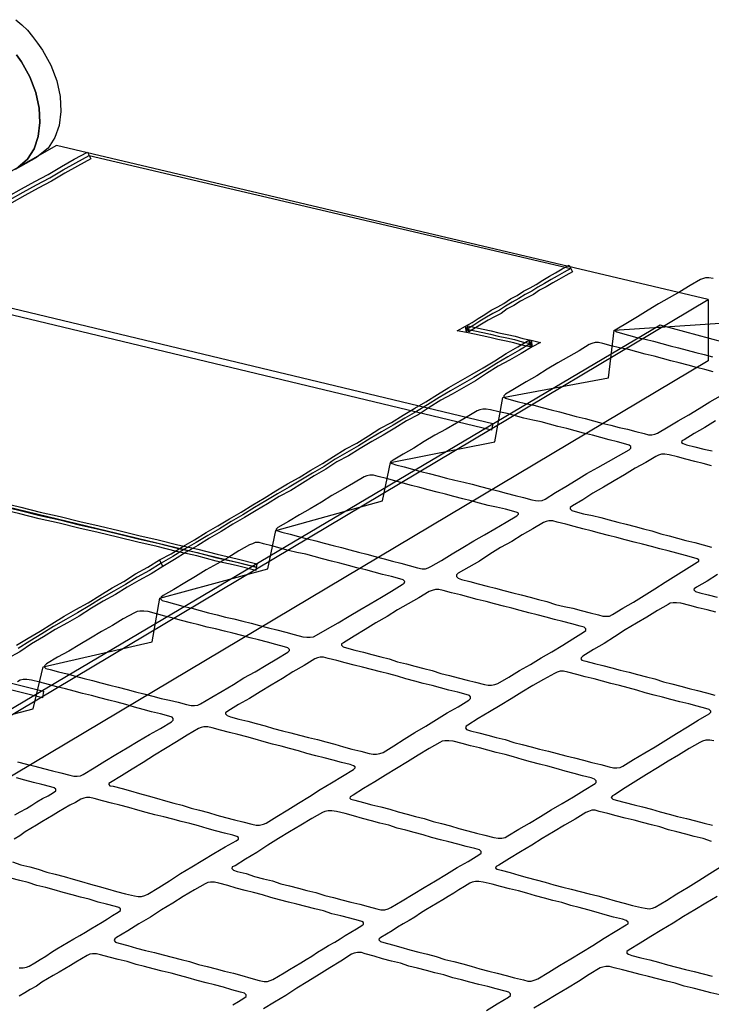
# Model space of a CAD drawing. Extents: x 0 to 414, y 0 to 285.
# Tile 17 of 22: x 175 to 180, y 139 to 146. Entities that reach past the tile are written whole.
import ezdxf

# ---------------------------------------------------------------- set-up
doc = ezdxf.new("R2010")
doc.units = 0
doc.header["$MEASUREMENT"] = 0
doc.layers.get('0').update_dxf_attribs({"linetype": 'CONTINUOUS'})

msp = doc.modelspace()

# ---------------------------------------------------------------- linework, layer by layer
at = {"color": 3}
for points in [[(175.0859, 145.977), (175.1284, 145.9422), (175.1671, 145.9036), (175.2019, 145.8611), (175.2366, 145.8147), (175.2714, 145.7645), (175.3294, 145.6601), (175.3719, 145.5519), (175.3951, 145.4437), (175.399, 145.3394), (175.3874, 145.2428), (175.3564, 145.1577), (175.3101, 145.0843), (175.2444, 145.0302), (175.2405, 145.0263), (175.2366, 145.0263), (175.2328, 145.0225), (175.2289, 145.0186), (175.0821, 144.9375)], [(175.1014, 144.9529), (175.1671, 145.007), (175.2135, 145.0804), (175.2405, 145.1655), (175.2521, 145.2621), (175.2482, 145.3626), (175.2251, 145.4708), (175.1825, 145.579), (175.1246, 145.6833), (175.0898, 145.7335)], [(175.0898, 145.7335), (175.1246, 145.6833), (175.1825, 145.579), (175.2251, 145.4708), (175.2482, 145.3626), (175.2521, 145.2621), (175.2405, 145.1655), (175.2135, 145.0804), (175.1671, 145.007), (175.1014, 144.9529)], [(161.305, 137.0925), (166.182, 135.8558), (179.8934, 144.0332), (175.368, 145.1036), (161.305, 137.0925), (161.305, 137.0925)], [(175.0357, 144.752), (175.1246, 144.8022), (175.2173, 144.8524), (175.3101, 144.9027), (175.4028, 144.9568), (175.4917, 145.007), (175.5845, 145.0573), (175.6076, 145.0109)], [(175.0473, 144.7288), (175.1362, 144.779), (175.2289, 144.8292), (175.3217, 144.8795), (175.4144, 144.9336), (175.5033, 144.9838), (175.596, 145.0341), (178.9389, 144.2496), (178.9389, 144.2496)], [(175.6076, 145.0109), (175.5149, 144.9606), (175.426, 144.9104), (175.3333, 144.8563), (175.2405, 144.8061), (175.1478, 144.7558), (175.0589, 144.7056)], [(178.9389, 144.2496), (178.8925, 144.2225), (178.8461, 144.1955), (178.8036, 144.1723), (178.7572, 144.1452), (178.7109, 144.1182), (178.6684, 144.0911), (178.622, 144.0679), (178.5795, 144.0409), (178.5331, 144.0138), (178.4867, 143.9868), (178.4442, 143.9597), (178.3978, 143.9365), (178.3553, 143.9095), (178.309, 143.8824), (178.2664, 143.8554), (178.2201, 143.8283), (178.2742, 143.8167), (178.3283, 143.8051), (178.3824, 143.7936), (178.4365, 143.7781), (178.4944, 143.7665), (178.5486, 143.7549), (178.6027, 143.7394), (178.6606, 143.7279), (178.5833, 143.6815), (178.5022, 143.6351), (178.4249, 143.5887), (178.3437, 143.5385), (178.2664, 143.4921), (178.1853, 143.4457), (178.1041, 143.3994), (178.0268, 143.353), (177.9457, 143.3028), (177.8684, 143.2564), (177.7872, 143.21), (177.7061, 143.1598), (177.6249, 143.1134), (177.5476, 143.067), (177.4665, 143.0168), (177.3853, 142.9704), (177.3042, 142.924), (177.2269, 142.8738), (177.1457, 142.8274), (177.0646, 142.7772), (176.9834, 142.7308), (176.9023, 142.6844), (176.8211, 142.6342), (176.7438, 142.5878), (176.6627, 142.5376), (176.5815, 142.4912), (176.5003, 142.441), (176.4192, 142.3946), (176.338, 142.3444), (176.2569, 142.298), (176.1757, 142.2477), (176.0946, 142.2014), (176.0134, 142.1511), (175.9284, 142.1048), (175.8472, 142.0545), (175.7661, 142.0081), (175.6811, 141.9579), (175.5999, 141.9077), (175.5149, 141.8574), (175.4337, 141.811), (175.3487, 141.7608), (175.2676, 141.7106), (175.1825, 141.6603), (175.1014, 141.6101)], [(178.2162, 143.8051), (178.2085, 143.8477), (178.2548, 143.8747), (178.2974, 143.9018), (178.3437, 143.9288), (178.3862, 143.9597), (178.4326, 143.9829), (178.4751, 144.0061), (178.5215, 144.037), (178.5679, 144.0602), (178.6104, 144.0911), (178.6568, 144.1143), (178.6993, 144.1375), (178.7456, 144.1684), (178.792, 144.1955), (178.8345, 144.2187), (178.8809, 144.2457), (178.9273, 144.2728), (178.9505, 144.2264), (178.9041, 144.1993), (178.8577, 144.1723), (178.8152, 144.1491), (178.7688, 144.122), (178.7225, 144.0989), (178.6799, 144.0679), (178.6336, 144.0447), (178.5911, 144.0216), (178.5447, 143.9906), (178.4983, 143.9675), (178.4558, 143.9365), (178.4094, 143.9134), (178.3669, 143.8902), (178.3205, 143.8631), (178.278, 143.8361), (178.2317, 143.809), (178.2239, 143.8515), (178.2162, 143.8051), (178.1505, 143.8167), (178.2085, 143.8477), (178.2162, 143.8051)], [(178.394, 143.1482), (178.3901, 143.125), (174.0773, 144.1607), (174.085, 144.2071), (178.3978, 143.1714), (178.394, 143.1482), (178.394, 143.1482)], [(179.9282, 144.18), (179.8973, 144.1839), (179.8741, 144.1839), (179.8548, 144.1761), (179.8393, 144.1723), (179.8393, 144.1723)], [(179.8393, 144.1723), (179.7697, 144.1298), (179.6963, 144.0873), (179.6229, 144.0447), (179.5495, 144.0022), (179.476, 143.9597), (179.4026, 143.9134), (179.3331, 143.8708), (179.2596, 143.8283), (179.248, 143.8206), (179.248, 143.8167), (179.2596, 143.809), (179.2828, 143.8013), (179.3408, 143.7858), (179.3987, 143.7704), (179.4567, 143.7588), (179.5147, 143.7433), (179.5727, 143.7279), (179.6306, 143.7124), (179.6886, 143.6969), (179.7466, 143.6815), (179.8084, 143.666), (179.8664, 143.6506), (179.9243, 143.6351)], [(166.182, 135.4307), (166.182, 135.8558), (179.8934, 144.0332), (179.8934, 143.6081), (166.182, 135.4307), (166.182, 135.4307)], [(174.4637, 140.9956), (175.2057, 141.1889), (175.2753, 141.4826), (176.0327, 141.6565), (176.0868, 141.9579), (176.8366, 142.1627), (176.8907, 142.4294), (177.6327, 142.6342), (177.6868, 142.9008), (178.4133, 143.0438), (178.4674, 143.353), (179.2017, 143.4883), (179.2403, 143.8206), (180.8905, 143.9288), (180.9368, 143.5887), (182.1348, 143.6081), (182.1619, 143.2332), (183.3715, 143.2912)], [(165.5676, 135.5737), (174.4444, 133.1004), (187.7809, 141.6333), (179.5611, 143.8554), (165.5676, 135.5737), (165.5676, 135.5737)], [(178.649, 143.751), (178.6568, 143.7047), (178.5988, 143.7163), (178.5447, 143.7317), (178.4906, 143.7433), (178.4326, 143.7549), (178.3785, 143.7704), (178.3244, 143.782), (178.2703, 143.7936), (178.2162, 143.8051), (178.2239, 143.8515), (178.278, 143.8399), (178.3321, 143.8283), (178.3862, 143.8167), (178.4403, 143.8013), (178.4983, 143.7897), (178.5524, 143.7781), (178.6065, 143.7626), (178.6645, 143.751), (178.6722, 143.7047), (178.6645, 143.751), (178.7302, 143.7356), (178.6722, 143.7047), (178.649, 143.751)], [(176.083, 142.2246), (176.083, 142.2246), (176.1641, 142.2671), (176.2453, 142.3173), (176.3264, 142.3637), (176.4076, 142.4139), (176.4888, 142.4603), (176.5699, 142.5105), (176.6511, 142.5569), (176.7322, 142.6071), (176.8095, 142.6535), (176.8907, 142.7038), (176.9718, 142.754), (177.053, 142.7965), (177.1341, 142.8467), (177.2153, 142.8931), (177.2926, 142.9434), (177.3737, 142.9936), (177.4549, 143.0361), (177.536, 143.0863), (177.6133, 143.1366), (177.6945, 143.1791), (177.7756, 143.2293), (177.8568, 143.2796), (177.9341, 143.3221), (178.0152, 143.3723), (178.0925, 143.4226), (178.1737, 143.4689), (178.2548, 143.5153), (178.3321, 143.5578), (178.4133, 143.6081), (178.4906, 143.6583), (178.5717, 143.7047), (178.649, 143.751), (178.6722, 143.7047), (178.5949, 143.6583), (178.5138, 143.6119), (178.4365, 143.5694), (178.3553, 143.5192), (178.278, 143.4689), (178.1969, 143.4226), (178.1157, 143.3762), (178.0384, 143.3337), (177.9573, 143.2834), (177.88, 143.2332), (177.7988, 143.1907), (177.7177, 143.1404), (177.6365, 143.0902), (177.5592, 143.0477), (177.4781, 142.9975), (177.3969, 142.9472), (177.3158, 142.9047), (177.2385, 142.8545), (177.1573, 142.8081), (177.0762, 142.7579), (176.995, 142.7076), (176.9139, 142.6651), (176.8327, 142.6149), (176.7554, 142.5685), (176.6743, 142.5183), (176.5931, 142.4719), (176.5119, 142.4216), (176.4308, 142.3753), (176.3496, 142.325), (176.2685, 142.2787), (176.1873, 142.2284), (176.1062, 142.1782), (176.1062, 142.1782), (176.083, 142.2246)], [(179.0664, 143.7201), (178.9968, 143.6776), (178.9234, 143.6351), (178.85, 143.5926), (178.7766, 143.5501), (178.7031, 143.5037), (178.6297, 143.4612), (178.5601, 143.4187), (178.4867, 143.3762), (178.4751, 143.3646), (178.4751, 143.3569), (178.4867, 143.3491), (178.5099, 143.3414), (178.5679, 143.3259), (178.6258, 143.3105), (178.6838, 143.2989), (178.7418, 143.2834), (178.8036, 143.268), (178.8616, 143.2525), (178.9195, 143.2371), (178.9775, 143.2216), (179.0393, 143.2061), (179.0973, 143.1907), (179.1553, 143.1752), (179.2171, 143.1598), (179.2751, 143.1443), (179.3331, 143.1327), (179.391, 143.1173), (179.449, 143.1018), (179.4799, 143.0941), (179.5031, 143.0941), (179.5224, 143.0979), (179.5417, 143.1057), (179.6152, 143.1482), (179.6847, 143.1907), (179.7582, 143.2332), (179.8316, 143.2757), (179.905, 143.3221), (179.9784, 143.3646)], [(179.9282, 143.5308), (179.8702, 143.5462), (179.8123, 143.5617), (179.7543, 143.5771), (179.6925, 143.5926), (179.6345, 143.6081), (179.5765, 143.6235), (179.5185, 143.639), (179.4567, 143.6544), (179.3987, 143.6699), (179.3408, 143.6853), (179.2789, 143.6969), (179.221, 143.7124), (179.163, 143.7279), (179.1321, 143.7356), (179.1089, 143.7356), (179.0857, 143.7279), (179.0664, 143.7201), (179.0664, 143.7201)], [(174.9816, 142.5994), (175.1168, 142.5685), (175.2521, 142.5337), (175.3912, 142.5028), (175.5265, 142.468), (175.6617, 142.4371), (175.797, 142.4062), (175.9361, 142.3714), (176.0714, 142.3405), (176.2066, 142.3057), (176.3458, 142.2748), (176.481, 142.24), (176.6201, 142.2091), (176.7554, 142.1743), (172.4039, 143.2255)], [(178.2896, 143.2602), (178.2201, 143.2177), (178.1466, 143.1752), (178.0732, 143.1327), (177.9959, 143.0902), (177.9225, 143.0477), (177.8491, 143.0013), (177.7756, 142.9588), (177.7061, 142.9163), (177.6906, 142.9086), (177.6868, 142.9008), (177.6984, 142.8931), (177.7254, 142.8854), (177.7834, 142.8699), (177.8413, 142.8545), (177.8993, 142.839), (177.9573, 142.8236), (178.0191, 142.8081), (178.0771, 142.7926), (178.135, 142.7772), (178.1969, 142.7656), (178.2548, 142.7501), (178.3128, 142.7347), (178.3746, 142.7192), (178.4326, 142.7038), (178.4906, 142.6883), (178.5524, 142.6728), (178.6104, 142.6574), (178.6684, 142.6419), (178.6954, 142.6381), (178.7186, 142.6342), (178.7418, 142.6381), (178.7611, 142.6458), (178.8345, 142.6922), (178.9041, 142.7347), (178.9775, 142.7772), (179.0509, 142.8236), (179.1282, 142.8661), (179.2017, 142.9086), (179.2712, 142.9472), (179.3446, 142.9897), (179.3562, 143.0013), (179.3562, 143.0129), (179.3446, 143.0206), (179.3215, 143.0284), (179.2635, 143.0438), (179.2055, 143.0593), (179.1476, 143.0747), (179.0896, 143.0902), (179.0278, 143.1057), (178.9698, 143.1211), (178.9118, 143.1366), (178.85, 143.152), (178.792, 143.1675), (178.734, 143.183), (178.6761, 143.1945), (178.6142, 143.21), (178.5563, 143.2255), (178.4983, 143.2409), (178.4403, 143.2525), (178.3824, 143.268), (178.3515, 143.2718), (178.3283, 143.2718), (178.309, 143.268), (178.2896, 143.2602), (178.2896, 143.2602)], [(179.9436, 143.1907), (179.8702, 143.1443), (179.7968, 143.1018), (179.7272, 143.0593), (179.7118, 143.0516), (179.7079, 143.04), (179.7195, 143.0322), (179.7427, 143.0245), (179.8007, 143.0091), (179.8625, 142.9936), (179.9205, 142.982)], [(179.9166, 142.8777), (179.8586, 142.8931), (179.8007, 142.9086), (179.7388, 142.924), (179.6809, 142.9395), (179.6229, 142.9549), (179.592, 142.9588), (179.5688, 142.9588), (179.5495, 142.9511), (179.5301, 142.9434), (179.5301, 142.9434)], [(179.5301, 142.9434), (179.4606, 142.9008), (179.3872, 142.8622), (179.3137, 142.8158), (179.2403, 142.7733), (179.1669, 142.7308), (179.0935, 142.6883), (179.0239, 142.6419), (178.9505, 142.5994), (178.935, 142.5878), (178.935, 142.5801), (178.9466, 142.5685), (178.9698, 142.5608), (179.0278, 142.5453), (179.0896, 142.5337), (179.1476, 142.5183), (179.2055, 142.5028), (179.2674, 142.4873), (179.3253, 142.4719), (179.3872, 142.4564), (179.4451, 142.441), (179.5031, 142.4255), (179.5649, 142.4062), (179.6229, 142.3907), (179.6809, 142.3753), (179.7388, 142.3598), (179.8007, 142.3444), (179.8586, 142.3289), (179.9166, 142.3134)], [(177.5051, 142.8004), (177.4317, 142.7579), (177.3583, 142.7153), (177.281, 142.6728), (177.2076, 142.6265), (177.1303, 142.5801), (177.0568, 142.5376), (176.9796, 142.4912), (176.9061, 142.4487), (176.8945, 142.4371), (176.8945, 142.4294), (176.9061, 142.4255), (176.9332, 142.4178), (176.9911, 142.4023), (177.0491, 142.3869), (177.1109, 142.3714), (177.1689, 142.3559), (177.2269, 142.3405), (177.2887, 142.325), (177.3467, 142.3096), (177.4046, 142.2941), (177.4665, 142.2787), (177.5245, 142.2632), (177.5824, 142.2477), (177.6443, 142.2323), (177.7022, 142.2168), (177.7602, 142.2014), (177.8182, 142.1859), (177.8761, 142.1704), (177.907, 142.1627), (177.9302, 142.1627), (177.9495, 142.1704), (177.9689, 142.1782), (178.0423, 142.2207), (178.1157, 142.2671), (178.1891, 142.3096), (178.2664, 142.3559), (178.3399, 142.3985), (178.4133, 142.441), (178.4906, 142.4873), (178.564, 142.5298), (178.5756, 142.5414), (178.5756, 142.5492), (178.5679, 142.553), (178.5447, 142.5608), (178.4867, 142.5762), (178.4249, 142.5917), (178.3669, 142.6033), (178.3051, 142.6187), (178.2471, 142.6342), (178.1891, 142.6497), (178.1273, 142.6651), (178.0693, 142.6806), (178.0114, 142.696), (177.9495, 142.7115), (177.8916, 142.7269), (177.8336, 142.7424), (177.7756, 142.7579), (177.7177, 142.7733), (177.6597, 142.7888), (177.6017, 142.8042), (177.5708, 142.812), (177.5438, 142.812), (177.5245, 142.8081), (177.5051, 142.8004), (177.5051, 142.8004)], [(174.9855, 142.6226), (175.1207, 142.5917), (175.256, 142.5569), (175.3951, 142.526), (175.5304, 142.4912), (175.6656, 142.4603), (175.8009, 142.4294), (175.94, 142.3946), (176.0753, 142.3637), (176.2105, 142.3289), (176.3496, 142.298), (176.4849, 142.2632), (176.624, 142.2323), (176.7593, 142.1975), (176.7515, 142.1511)], [(176.7515, 142.1511), (176.6163, 142.1859), (176.4772, 142.2168), (176.3419, 142.2516), (176.2028, 142.2825), (176.0675, 142.3173), (175.9323, 142.3482), (175.7931, 142.383), (175.6579, 142.4139), (175.5226, 142.4448), (175.3874, 142.4796), (175.2482, 142.5105), (175.113, 142.5453), (174.9777, 142.5762)], [(178.7495, 142.4835), (178.6761, 142.441), (178.6027, 142.3985), (178.5292, 142.3521), (178.4519, 142.3096), (178.3785, 142.2632), (178.3051, 142.2168), (178.2317, 142.1743), (178.1582, 142.1318), (178.1466, 142.1202), (178.1466, 142.1086), (178.1582, 142.097), (178.1814, 142.0893), (178.2394, 142.0738), (178.2974, 142.0584), (178.3592, 142.0429), (178.4172, 142.0275), (178.4751, 142.012), (178.537, 141.9965), (178.5949, 141.9811), (178.6568, 141.9656), (178.7147, 141.9502), (178.7727, 141.9347), (178.8345, 141.9154), (178.8925, 141.8999), (178.9543, 141.8883), (179.0123, 141.8729), (179.0741, 141.8574), (179.1321, 141.842), (179.163, 141.8342), (179.1862, 141.8342), (179.2094, 141.8342), (179.2287, 141.8458), (179.3021, 141.8883), (179.3756, 141.9308), (179.449, 141.9772), (179.5224, 142.0236), (179.5958, 142.07), (179.6693, 142.1163), (179.7427, 142.1627), (179.8161, 142.2091), (179.8277, 142.2168), (179.8277, 142.2246), (179.8161, 142.2323), (179.7929, 142.24), (179.735, 142.2555), (179.677, 142.2709), (179.6152, 142.2864), (179.5572, 142.3018), (179.4992, 142.3173), (179.4374, 142.3328), (179.3794, 142.3482), (179.3176, 142.3637), (179.2596, 142.3791), (179.2017, 142.3946), (179.1398, 142.41), (179.0819, 142.4255), (179.0239, 142.441), (178.9621, 142.4564), (178.9041, 142.4719), (178.8461, 142.4873), (178.8152, 142.4951), (178.7882, 142.4951), (178.7688, 142.4912), (178.7495, 142.4835), (178.7495, 142.4835)], [(176.709, 142.3289), (176.6356, 142.2864), (176.5583, 142.24), (176.4849, 142.1975), (176.4076, 142.155), (176.3342, 142.1086), (176.2607, 142.0661), (176.1835, 142.0197), (176.11, 141.9772), (176.0946, 141.9656), (176.0907, 141.954), (176.1023, 141.9424), (176.1294, 141.9347), (176.1873, 141.9193), (176.2453, 141.9038), (176.3071, 141.8883), (176.3651, 141.8729), (176.4231, 141.8574), (176.4849, 141.842), (176.5429, 141.8265), (176.6008, 141.8149), (176.6627, 141.7995), (176.7206, 141.784), (176.7786, 141.7685), (176.8404, 141.7531), (176.8984, 141.7376), (176.9602, 141.7222), (177.0182, 141.7067), (177.08, 141.6912), (177.1071, 141.6874), (177.1303, 141.6874), (177.1535, 141.6912), (177.1728, 141.7028), (177.2501, 141.7453), (177.3235, 141.7879), (177.4008, 141.8342), (177.4742, 141.8767), (177.5476, 141.9193), (177.6249, 141.9656), (177.6945, 142.0081), (177.7679, 142.0545), (177.7834, 142.0622), (177.7872, 142.0738), (177.7756, 142.0854), (177.7525, 142.0932), (177.6945, 142.1086), (177.6327, 142.1241), (177.5747, 142.1395), (177.5167, 142.155), (177.4549, 142.1704), (177.3969, 142.1859), (177.3351, 142.2014), (177.2771, 142.2168), (177.2153, 142.2323), (177.1573, 142.2477), (177.0994, 142.2632), (177.0375, 142.2748), (176.9796, 142.2902), (176.9216, 142.3057), (176.8636, 142.3212), (176.8056, 142.3366), (176.7747, 142.3444), (176.7477, 142.3444), (176.7284, 142.3366), (176.709, 142.3289), (176.709, 142.3289)], [(175.0898, 141.6333), (175.1709, 141.6797), (175.256, 141.7299), (175.3371, 141.7801), (175.4221, 141.8342), (175.5033, 141.8806), (175.5883, 141.927), (175.6695, 141.9772), (175.7545, 142.0313), (175.8356, 142.0738), (175.9168, 142.1279), (176.0018, 142.1743), (176.083, 142.2246), (176.1062, 142.1782), (176.025, 142.1279), (175.94, 142.0816), (175.8588, 142.0352), (175.7777, 141.985), (175.6927, 141.9386), (175.6115, 141.8883), (175.5265, 141.8342), (175.4453, 141.7879), (175.3603, 141.7415), (175.2792, 141.6912), (175.1941, 141.641), (175.113, 141.5869), (175.028, 141.5405)], [(179.9591, 142.1241), (179.8857, 142.0777), (179.8123, 142.0352), (179.7968, 142.0236), (179.7929, 142.0159), (179.8045, 142.0043), (179.8354, 141.9965), (179.8934, 141.9811), (179.9552, 141.9656)], [(177.9573, 142.0043), (177.8839, 141.9618), (177.8104, 141.9193), (177.737, 141.8767), (177.6636, 141.8304), (177.5863, 141.7879), (177.5129, 141.7415), (177.4356, 141.6951), (177.3621, 141.6487), (177.3467, 141.641), (177.3467, 141.6333), (177.3583, 141.6217), (177.3815, 141.614), (177.4394, 141.5985), (177.5013, 141.583), (177.5592, 141.5676), (177.6211, 141.5521), (177.679, 141.5367), (177.737, 141.5173), (177.7988, 141.5019), (177.8568, 141.4864), (177.9186, 141.471), (177.9766, 141.4555), (178.0384, 141.4362), (178.0964, 141.4207), (178.1582, 141.4053), (178.2201, 141.3898), (178.278, 141.3744), (178.3399, 141.3589), (178.3669, 141.355), (178.3901, 141.355), (178.4133, 141.3589), (178.4326, 141.3666), (178.5099, 141.4091), (178.5833, 141.4555), (178.6606, 141.498), (178.734, 141.5444), (178.8075, 141.5869), (178.8848, 141.6333), (178.9543, 141.6758), (179.0278, 141.7222), (179.0432, 141.7338), (179.0432, 141.7453), (179.0316, 141.7569), (179.0046, 141.7647), (178.9466, 141.7801), (178.8848, 141.7956), (178.8268, 141.811), (178.7688, 141.8265), (178.707, 141.842), (178.649, 141.8574), (178.5872, 141.8729), (178.5292, 141.8883), (178.4713, 141.9038), (178.4094, 141.9193), (178.3515, 141.9347), (178.2896, 141.9502), (178.2317, 141.9656), (178.1737, 141.9811), (178.1119, 141.9965), (178.0539, 142.012), (178.023, 142.0197), (177.9998, 142.0197), (177.9766, 142.012), (177.9573, 142.0043), (177.9573, 142.0043)], [(179.9475, 141.8613), (179.8857, 141.8767), (179.8238, 141.8922), (179.7659, 141.9077), (179.704, 141.9231), (179.6731, 141.927), (179.6499, 141.927), (179.6306, 141.9231), (179.6152, 141.9154), (179.6152, 141.9154)], [(175.9091, 141.8574), (175.8318, 141.8149), (175.7584, 141.7685), (175.6811, 141.726), (175.6038, 141.6797), (175.5304, 141.6371), (175.4531, 141.5908), (175.3758, 141.5483), (175.2985, 141.5019), (175.2869, 141.4903), (175.283, 141.4826), (175.2946, 141.471), (175.3255, 141.4632), (175.3835, 141.4478), (175.4415, 141.4323), (175.4994, 141.4169), (175.5613, 141.4014), (175.6192, 141.3859), (175.6772, 141.3705), (175.739, 141.355), (175.797, 141.3396), (175.8588, 141.3241), (175.9168, 141.3087), (175.9748, 141.2932), (176.0366, 141.2777), (176.0946, 141.2623), (176.1525, 141.2507), (176.2144, 141.2352), (176.2723, 141.2198), (176.3033, 141.212), (176.3264, 141.212), (176.3496, 141.2159), (176.369, 141.2236), (176.4462, 141.27), (176.5197, 141.3125), (176.597, 141.3589), (176.6704, 141.4053), (176.7477, 141.4478), (176.825, 141.4942), (176.8984, 141.5367), (176.9757, 141.583), (176.9873, 141.5946), (176.9873, 141.6024), (176.9757, 141.614), (176.9525, 141.6217), (176.8907, 141.6371), (176.8327, 141.6526), (176.7709, 141.6681), (176.7129, 141.6835), (176.6549, 141.699), (176.5931, 141.7144), (176.5351, 141.7299), (176.4733, 141.7453), (176.4153, 141.7569), (176.3574, 141.7724), (176.2994, 141.7879), (176.2376, 141.8033), (176.1796, 141.8188), (176.1216, 141.8342), (176.0637, 141.8497), (176.0057, 141.8652), (175.9748, 141.869), (175.9477, 141.869), (175.9284, 141.8652), (175.9091, 141.8574), (175.9091, 141.8574)], [(179.6152, 141.9154), (179.5417, 141.8729), (179.4683, 141.8265), (179.3949, 141.784), (179.3176, 141.7376), (179.2442, 141.6912), (179.1707, 141.6449), (179.0973, 141.6024), (179.0239, 141.556), (179.0123, 141.5444), (179.0084, 141.5367), (179.0162, 141.5289), (179.0432, 141.5212), (179.105, 141.5057), (179.163, 141.4903), (179.2248, 141.4748), (179.2828, 141.4594), (179.3446, 141.4439), (179.4026, 141.4285), (179.4644, 141.413), (179.5224, 141.3975), (179.5842, 141.3782), (179.6422, 141.3628), (179.704, 141.3473), (179.762, 141.3318), (179.82, 141.3164), (179.8818, 141.3009), (179.9398, 141.2855)], [(177.1612, 141.5367), (177.0878, 141.4903), (177.0105, 141.4478), (176.937, 141.4014), (176.8598, 141.355), (176.7825, 141.3087), (176.709, 141.2623), (176.6317, 141.2198), (176.5583, 141.1734), (176.5429, 141.1618), (176.5429, 141.1541), (176.5545, 141.1425), (176.5776, 141.1348), (176.6356, 141.1193), (176.6974, 141.1038), (176.7554, 141.0884), (176.8172, 141.0729), (176.8752, 141.0536), (176.937, 141.0381), (176.995, 141.0227), (177.0568, 141.0072), (177.1187, 140.9918), (177.1805, 140.9763), (177.2385, 140.9608), (177.3003, 140.9454), (177.3621, 140.9261), (177.4201, 140.9106), (177.4819, 140.8952), (177.5399, 140.8797), (177.567, 140.8758), (177.5901, 140.8758), (177.6133, 140.8797), (177.6365, 140.8874), (177.7099, 140.9338), (177.7834, 140.9802), (177.8568, 141.0265), (177.9341, 141.0691), (178.0075, 141.1154), (178.0809, 141.1618), (178.1582, 141.2043), (178.2317, 141.2507), (178.2433, 141.2623), (178.2433, 141.2739), (178.2355, 141.2816), (178.2123, 141.2893), (178.1544, 141.3048), (178.0925, 141.3203), (178.0346, 141.3357), (177.9766, 141.3512), (177.9148, 141.3666), (177.8568, 141.3821), (177.795, 141.3975), (177.737, 141.4169), (177.6752, 141.4323), (177.6172, 141.4478), (177.5554, 141.4632), (177.4935, 141.4787), (177.4356, 141.4942), (177.3737, 141.5096), (177.3158, 141.5251), (177.2539, 141.5405), (177.223, 141.5483), (177.1998, 141.5483), (177.1805, 141.5444), (177.1612, 141.5367), (177.1612, 141.5367)], [(178.8268, 141.4362), (178.7495, 141.3937), (178.6761, 141.3512), (178.5988, 141.3048), (178.5254, 141.2584), (178.4481, 141.212), (178.3746, 141.1695), (178.2974, 141.1232), (178.2239, 141.0768), (178.2123, 141.0691), (178.2085, 141.0575), (178.2162, 141.0459), (178.2433, 141.0381), (178.3012, 141.0227), (178.3631, 141.0072), (178.421, 140.9918), (178.4829, 140.9763), (178.5447, 140.957), (178.6027, 140.9415), (178.6645, 140.9261), (178.7225, 140.9106), (178.7843, 140.8952), (178.8461, 140.8797), (178.9041, 140.8642), (178.9659, 140.8488), (179.0278, 140.8333), (179.0857, 140.8179), (179.1476, 140.8024), (179.2055, 140.7869), (179.2364, 140.7792), (179.2596, 140.7792), (179.2828, 140.7831), (179.3021, 140.7908), (179.3756, 140.8372), (179.4529, 140.8836), (179.5263, 140.9261), (179.5997, 140.9724), (179.6731, 141.0188), (179.7504, 141.0652), (179.8238, 141.1116), (179.9011, 141.1541), (179.9127, 141.1657), (179.9127, 141.1734), (179.9011, 141.185), (179.878, 141.1927), (179.8161, 141.2082), (179.7582, 141.2236), (179.6963, 141.2391), (179.6345, 141.2546), (179.5765, 141.27), (179.5185, 141.2855), (179.4567, 141.3009), (179.3987, 141.3203), (179.3369, 141.3357), (179.2789, 141.3512), (179.2171, 141.3666), (179.1591, 141.3821), (179.1012, 141.3975), (179.0393, 141.413), (178.9814, 141.4285), (178.9195, 141.4439), (178.8886, 141.4516), (178.8654, 141.4516), (178.8461, 141.4439), (178.8268, 141.4362), (178.8268, 141.4362)], [(175.0009, 141.3821), (175.14, 141.3473), (175.2792, 141.3125), (175.2714, 141.2661)], [(175.0975, 140.8217), (175.1594, 140.8063), (175.2173, 140.7908), (175.2792, 140.7754), (175.341, 140.7599), (175.399, 140.7444), (175.4608, 140.729), (175.4878, 140.7212), (175.511, 140.7212), (175.5342, 140.7251), (175.5535, 140.7328), (175.6308, 140.7792), (175.7043, 140.8256), (175.7815, 140.872), (175.8588, 140.9183), (175.9361, 140.9647), (176.0134, 141.0111), (176.0907, 141.0536), (176.168, 141.1), (176.1796, 141.1116), (176.1796, 141.1232), (176.1719, 141.1309), (176.1487, 141.1386), (176.0907, 141.1541), (176.0289, 141.1695), (175.9709, 141.185), (175.9091, 141.2005), (175.8511, 141.2198), (175.7893, 141.2352), (175.7313, 141.2507), (175.6695, 141.2661), (175.6115, 141.2816), (175.5497, 141.2971), (175.4917, 141.3125), (175.4299, 141.328), (175.3719, 141.3434), (175.3139, 141.3589), (175.2521, 141.3744), (175.1941, 141.3898), (175.1632, 141.3937), (175.1362, 141.3937), (175.1168, 141.3898), (175.0975, 141.3782)], [(175.2714, 141.2661), (175.1323, 141.3009), (174.9932, 141.3357)], [(176.3535, 141.0536), (176.2762, 141.0072), (176.2028, 140.9608), (176.1255, 140.9145), (176.0482, 140.8681), (175.9709, 140.8179), (175.8936, 140.7715), (175.8202, 140.7251), (175.7429, 140.6787), (175.7313, 140.671), (175.7313, 140.6633), (175.739, 140.6556), (175.7622, 140.6517), (175.8241, 140.6362), (175.882, 140.6208), (175.9439, 140.6014), (176.0057, 140.586), (176.0637, 140.5705), (176.1255, 140.5512), (176.1835, 140.5358), (176.2414, 140.5203), (176.3033, 140.501), (176.3612, 140.4855), (176.4231, 140.4701), (176.481, 140.4507), (176.5429, 140.4353), (176.6047, 140.4198), (176.6627, 140.4044), (176.7245, 140.3889), (176.7554, 140.3812), (176.7786, 140.3812), (176.8056, 140.3889), (176.825, 140.3966), (176.8984, 140.443), (176.9757, 140.4894), (177.0491, 140.5358), (177.1264, 140.5821), (177.1998, 140.6285), (177.2771, 140.6749), (177.3544, 140.7212), (177.4317, 140.7676), (177.4433, 140.7792), (177.4433, 140.7869), (177.4317, 140.7947), (177.4085, 140.8024), (177.3467, 140.8179), (177.2887, 140.8333), (177.2269, 140.8488), (177.1689, 140.8642), (177.1071, 140.8797), (177.0491, 140.899), (176.9873, 140.9145), (176.9293, 140.9299), (176.8675, 140.9454), (176.8095, 140.9608), (176.7477, 140.9802), (176.6897, 140.9956), (176.6279, 141.0111), (176.5699, 141.0265), (176.5081, 141.042), (176.4501, 141.0575), (176.4192, 141.0652), (176.3921, 141.0652), (176.3728, 141.0613), (176.3535, 141.0536), (176.3535, 141.0536)], [(178.0307, 140.957), (177.9573, 140.9145), (177.88, 140.8681), (177.8066, 140.8217), (177.7293, 140.7754), (177.652, 140.729), (177.5786, 140.6826), (177.5013, 140.6362), (177.4278, 140.5899), (177.4085, 140.5783), (177.4046, 140.5705), (177.4124, 140.5628), (177.4394, 140.5551), (177.5013, 140.5396), (177.5592, 140.5242), (177.6211, 140.5087), (177.6829, 140.4932), (177.7409, 140.4739), (177.8027, 140.4585), (177.8607, 140.443), (177.9225, 140.4275), (177.9843, 140.4082), (178.0423, 140.3928), (178.1041, 140.3773), (178.1621, 140.358), (178.2239, 140.3425), (178.2858, 140.3271), (178.3437, 140.3116), (178.4056, 140.2961), (178.4365, 140.2923), (178.4597, 140.2923), (178.4829, 140.2961), (178.5022, 140.3077), (178.5795, 140.3541), (178.6529, 140.3966), (178.7302, 140.443), (178.8036, 140.4894), (178.8809, 140.5319), (178.9582, 140.5783), (179.0316, 140.6246), (179.1089, 140.671), (179.1166, 140.6787), (179.1166, 140.6903), (179.105, 140.7019), (179.0819, 140.7097), (179.02, 140.7251), (178.9621, 140.7406), (178.9002, 140.756), (178.8384, 140.7754), (178.7804, 140.7908), (178.7225, 140.8063), (178.6606, 140.8217), (178.6027, 140.8372), (178.5408, 140.8565), (178.4829, 140.872), (178.421, 140.8874), (178.3631, 140.9029), (178.3051, 140.9183), (178.2433, 140.9338), (178.1853, 140.9493), (178.1235, 140.9647), (178.0925, 140.9686), (178.0655, 140.9686), (178.0462, 140.9647), (178.0307, 140.957), (178.0307, 140.957)], [(179.9321, 140.9686), (179.905, 140.9724), (179.878, 140.9724), (179.8548, 140.9647), (179.8354, 140.957), (179.8354, 140.957)], [(179.8354, 140.957), (179.762, 140.9145), (179.6886, 140.8681), (179.6152, 140.8256), (179.5417, 140.7792), (179.4644, 140.7328), (179.391, 140.6865), (179.3176, 140.6401), (179.2442, 140.5937), (179.2287, 140.586), (179.221, 140.5744), (179.2326, 140.5628), (179.2558, 140.5551), (179.3176, 140.5396), (179.3794, 140.5242), (179.4374, 140.5087), (179.4992, 140.4932), (179.5611, 140.4739), (179.6229, 140.4585), (179.6809, 140.443), (179.7427, 140.4275), (179.8045, 140.4121), (179.8664, 140.3966), (179.9243, 140.3812)], [(175.0782, 140.4546), (175.1168, 140.4739), (175.1594, 140.4971), (175.198, 140.5203), (175.2328, 140.5435), (175.2714, 140.5667), (175.3101, 140.586), (175.3487, 140.6092), (175.3642, 140.6208), (175.3642, 140.6324), (175.3526, 140.6401), (175.3294, 140.6478), (175.2676, 140.6633), (175.2096, 140.6787), (175.1478, 140.6942), (175.0898, 140.7097)], [(175.0627, 140.1261), (175.1207, 140.1068), (175.1825, 140.0913), (175.2405, 140.0759), (175.3023, 140.0565), (175.3603, 140.0411), (175.4221, 140.0256), (175.484, 140.0063), (175.5419, 139.9909), (175.6038, 139.9715), (175.6656, 139.9561), (175.7236, 139.9406), (175.7854, 139.9213), (175.8472, 139.9058), (175.9091, 139.8904), (175.9361, 139.8865), (175.9593, 139.8865), (175.9825, 139.8942), (176.0018, 139.902), (176.0791, 139.9483), (176.1525, 139.9947), (176.2298, 140.045), (176.3071, 140.0913), (176.3844, 140.1377), (176.4617, 140.1841), (176.539, 140.2305), (176.6163, 140.273), (176.6317, 140.2846), (176.6317, 140.2961), (176.6201, 140.3039), (176.5931, 140.3116), (176.5351, 140.3271), (176.4733, 140.3425), (176.4153, 140.358), (176.3535, 140.3773), (176.2955, 140.3928), (176.2337, 140.4082), (176.1757, 140.4237), (176.1139, 140.4391), (176.0521, 140.4546), (175.9902, 140.4701), (175.9323, 140.4855), (175.8704, 140.5048), (175.8086, 140.5203), (175.7506, 140.5358), (175.6888, 140.5512), (175.6308, 140.5667), (175.5999, 140.5744), (175.5767, 140.5744), (175.5574, 140.5705), (175.5381, 140.5628), (175.5381, 140.5628)], [(175.5381, 140.5628), (175.4994, 140.5396), (175.4608, 140.5203), (175.4221, 140.4971), (175.3835, 140.4739), (175.3449, 140.4507), (175.3062, 140.4275), (175.2676, 140.4044), (175.2289, 140.3812), (175.1903, 140.358), (175.1516, 140.3348), (175.113, 140.3077), (175.0743, 140.2846)], [(179.9166, 140.2691), (179.8586, 140.2884), (179.7968, 140.3039), (179.7388, 140.3193), (179.677, 140.3348), (179.619, 140.3503), (179.5572, 140.3696), (179.4992, 140.385), (179.4374, 140.4005), (179.3794, 140.416), (179.3176, 140.4314), (179.2558, 140.4469), (179.1978, 140.4623), (179.136, 140.4778), (179.1089, 140.4855), (179.0857, 140.4855), (179.0625, 140.4778), (179.0432, 140.4701), (179.0432, 140.4701)], [(177.2153, 140.4701), (177.1419, 140.4275), (177.0646, 140.3812), (176.9873, 140.3348), (176.91, 140.2884), (176.8366, 140.242), (176.7593, 140.1918), (176.682, 140.1454), (176.6086, 140.0991), (176.5892, 140.0913), (176.5854, 140.0797), (176.597, 140.0681), (176.624, 140.0604), (176.6858, 140.045), (176.7438, 140.0256), (176.8056, 140.0102), (176.8675, 139.9947), (176.9254, 139.9754), (176.9873, 139.9599), (177.0491, 139.9445), (177.1071, 139.929), (177.1689, 139.9136), (177.2307, 139.8942), (177.2926, 139.8788), (177.3505, 139.8633), (177.4124, 139.8479), (177.4742, 139.8324), (177.5322, 139.8169), (177.594, 139.8015), (177.6211, 139.7938), (177.6481, 139.7938), (177.6713, 139.8015), (177.6906, 139.8092), (177.7679, 139.8556), (177.8452, 139.902), (177.9225, 139.9483), (177.9998, 139.9947), (178.0771, 140.0411), (178.1505, 140.0875), (178.2278, 140.13), (178.3012, 140.1763), (178.3167, 140.1879), (178.3167, 140.1995), (178.3051, 140.2111), (178.2742, 140.2189), (178.2123, 140.2343), (178.1544, 140.2498), (178.0925, 140.2652), (178.0346, 140.2807), (177.9727, 140.2961), (177.9148, 140.3155), (177.8529, 140.3309), (177.795, 140.3464), (177.7331, 140.3618), (177.6752, 140.3812), (177.6133, 140.3966), (177.5554, 140.4121), (177.4935, 140.4275), (177.4317, 140.4469), (177.3737, 140.4623), (177.3119, 140.4778), (177.281, 140.4816), (177.2539, 140.4816), (177.2307, 140.4778), (177.2153, 140.4701), (177.2153, 140.4701)], [(179.0432, 140.4701), (178.9698, 140.4237), (178.8964, 140.3812), (178.8191, 140.3348), (178.7418, 140.2884), (178.6684, 140.242), (178.5911, 140.1957), (178.5138, 140.1493), (178.4403, 140.1029), (178.421, 140.0952), (178.4172, 140.0836), (178.4288, 140.0759), (178.4558, 140.0681), (178.5176, 140.0527), (178.5795, 140.0334), (178.6374, 140.0179), (178.6993, 140.0024), (178.7611, 139.987), (178.8229, 139.9677), (178.8848, 139.9522), (178.9427, 139.9367), (179.0046, 139.9213), (179.0664, 139.9058), (179.1282, 139.8904), (179.1862, 139.8749), (179.248, 139.8556), (179.3099, 139.8401), (179.3678, 139.8247), (179.4297, 139.8092), (179.4567, 139.8054), (179.4838, 139.8015), (179.507, 139.8054), (179.5263, 139.8131), (179.6036, 139.8595), (179.677, 139.9058), (179.7543, 139.9522), (179.8277, 139.9986), (179.905, 140.045), (179.9784, 140.0913)], [(175.1091, 139.3918), (175.1362, 139.3918), (175.1594, 139.3957), (175.1787, 139.4034), (175.2173, 139.4266), (175.256, 139.4498), (175.2946, 139.473), (175.3333, 139.5001), (175.3719, 139.5232), (175.4106, 139.5464), (175.4492, 139.5696), (175.4878, 139.5928), (175.5304, 139.616), (175.569, 139.6392), (175.6076, 139.6624), (175.6463, 139.6856), (175.6849, 139.7087), (175.7236, 139.7319), (175.7584, 139.7551), (175.797, 139.7783), (175.8125, 139.7899), (175.8125, 139.8015), (175.8009, 139.8092), (175.7777, 139.8169), (175.7158, 139.8324), (175.6579, 139.8479), (175.596, 139.8672), (175.5342, 139.8826), (175.4762, 139.8981), (175.4144, 139.9136), (175.3526, 139.9329), (175.2946, 139.9483), (175.2328, 139.9638), (175.1709, 139.9831), (175.113, 139.9986), (175.0511, 140.014)], [(176.3999, 139.9754), (176.3264, 139.9329), (176.2492, 139.8865), (176.1757, 139.8401), (176.0984, 139.7938), (176.0211, 139.7435), (175.94, 139.6971), (175.8627, 139.6469), (175.7854, 139.6005), (175.7738, 139.5928), (175.77, 139.5812), (175.7777, 139.5696), (175.8009, 139.5619), (175.8627, 139.5464), (175.9245, 139.5271), (175.9864, 139.5116), (176.0482, 139.4962), (176.11, 139.4807), (176.1719, 139.4653), (176.2337, 139.4498), (176.2917, 139.4344), (176.3535, 139.415), (176.4153, 139.3996), (176.4772, 139.3841), (176.5351, 139.3687), (176.597, 139.3532), (176.6549, 139.3377), (176.7168, 139.3184), (176.7747, 139.303), (176.8095, 139.2952), (176.8327, 139.2952), (176.852, 139.303), (176.8713, 139.3107), (176.91, 139.3339), (176.9486, 139.3571), (176.9873, 139.3803), (177.0259, 139.4034), (177.0646, 139.4266), (177.1032, 139.4498), (177.1419, 139.473), (177.1805, 139.5001), (177.2192, 139.5232), (177.2578, 139.5464), (177.3003, 139.5696), (177.339, 139.5928), (177.3737, 139.616), (177.4124, 139.6392), (177.451, 139.6624), (177.4897, 139.6856), (177.5013, 139.6933), (177.5013, 139.7049), (177.4897, 139.7126), (177.4665, 139.7203), (177.4046, 139.7358), (177.3428, 139.7513), (177.281, 139.7667), (177.223, 139.786), (177.1612, 139.8015), (177.0994, 139.8169), (177.0375, 139.8324), (176.9796, 139.8479), (176.9177, 139.8633), (176.8559, 139.8788), (176.7979, 139.8981), (176.7361, 139.9136), (176.6781, 139.929), (176.6163, 139.9445), (176.5583, 139.9638), (176.4965, 139.9793), (176.4656, 139.987), (176.4385, 139.987), (176.4192, 139.9831), (176.3999, 139.9754), (176.3999, 139.9754)], [(178.2394, 139.9793), (178.2007, 139.9561), (178.1621, 139.9329), (178.1273, 139.9097), (178.0887, 139.8865), (178.05, 139.8633), (178.0114, 139.8401), (177.9727, 139.8169), (177.9341, 139.7938), (177.8954, 139.7706), (177.8568, 139.7435), (177.8182, 139.7203), (177.7756, 139.6971), (177.737, 139.674), (177.6984, 139.6469), (177.6597, 139.6237), (177.6211, 139.6005), (177.6095, 139.5928), (177.6056, 139.5851), (177.6172, 139.5735), (177.6404, 139.5658), (177.7022, 139.5503), (177.7602, 139.5348), (177.822, 139.5155), (177.8839, 139.5001), (177.9457, 139.4846), (178.0037, 139.4691), (178.0655, 139.4498), (178.1273, 139.4344), (178.1891, 139.4189), (178.2471, 139.4034), (178.309, 139.3841), (178.3708, 139.3687), (178.4288, 139.3532), (178.4906, 139.3377), (178.5486, 139.3223), (178.6104, 139.3068), (178.6413, 139.2991), (178.6645, 139.2991), (178.6915, 139.3068), (178.7109, 139.3146), (178.7882, 139.3609), (178.8616, 139.4073), (178.9389, 139.4537), (179.0162, 139.5001), (179.0935, 139.5464), (179.1707, 139.5967), (179.248, 139.643), (179.3253, 139.6894), (179.3369, 139.6971), (179.3369, 139.7087), (179.3253, 139.7203), (179.2983, 139.7281), (179.2364, 139.7435), (179.1785, 139.759), (179.1166, 139.7783), (179.0587, 139.7938), (178.9968, 139.8092), (178.9389, 139.8247), (178.877, 139.844), (178.8152, 139.8595), (178.7572, 139.8749), (178.6954, 139.8904), (178.6336, 139.9097), (178.5756, 139.9252), (178.5138, 139.9406), (178.4519, 139.9561), (178.394, 139.9715), (178.3321, 139.987), (178.3012, 139.9909), (178.278, 139.9909), (178.2548, 139.987), (178.2394, 139.9793), (178.2394, 139.9793)], [(179.9552, 139.8865), (179.878, 139.8401), (179.8007, 139.7938), (179.7234, 139.7474), (179.6499, 139.701), (179.5727, 139.6546), (179.4954, 139.6083), (179.4219, 139.5619), (179.3446, 139.5155), (179.3292, 139.5039), (179.3292, 139.4923), (179.3408, 139.4846), (179.364, 139.4769), (179.4258, 139.4614), (179.4876, 139.446), (179.5495, 139.4305), (179.6113, 139.4112), (179.6731, 139.3957), (179.735, 139.3803), (179.7968, 139.3648), (179.8586, 139.3493), (179.9205, 139.3339)], [(175.5806, 139.4769), (175.5419, 139.4537), (175.5033, 139.4305), (175.4647, 139.4073), (175.426, 139.3841), (175.3874, 139.3609), (175.3449, 139.3377), (175.3062, 139.3146), (175.2676, 139.2914), (175.2289, 139.2643), (175.1864, 139.2411), (175.1478, 139.2179), (175.1091, 139.1948)], [(176.5931, 139.1329), (176.6317, 139.1561), (176.6704, 139.1793), (176.6858, 139.1909), (176.6858, 139.2025), (176.6743, 139.2141), (176.6472, 139.2218), (176.5854, 139.2373), (176.5274, 139.2566), (176.4656, 139.272), (176.4076, 139.2875), (176.3458, 139.303), (176.2839, 139.3223), (176.2221, 139.3377), (176.1641, 139.3532), (176.1023, 139.3687), (176.0405, 139.3841), (175.9786, 139.3996), (175.9207, 139.415), (175.8588, 139.4344), (175.797, 139.4498), (175.7352, 139.4653), (175.6733, 139.4807), (175.6463, 139.4885), (175.6192, 139.4885), (175.5999, 139.4846), (175.5806, 139.4769), (175.5806, 139.4769)], [(177.4162, 139.4846), (177.3428, 139.4382), (177.2655, 139.3918), (177.1921, 139.3455), (177.1148, 139.2952), (177.0375, 139.2489), (176.9602, 139.1986), (176.8829, 139.1522), (176.8056, 139.1059)], [(178.3553, 139.0943), (178.4288, 139.1407), (178.506, 139.187), (178.5215, 139.1986), (178.5215, 139.2102), (178.5099, 139.2218), (178.4829, 139.2295), (178.421, 139.245), (178.3631, 139.2605), (178.3012, 139.2759), (178.2394, 139.2914), (178.1814, 139.3068), (178.1196, 139.3223), (178.0578, 139.3416), (177.9959, 139.3571), (177.938, 139.3725), (177.8761, 139.388), (177.8143, 139.4034), (177.7563, 139.4228), (177.6945, 139.4382), (177.6327, 139.4537), (177.5747, 139.473), (177.5129, 139.4885), (177.4858, 139.4962), (177.4588, 139.4962), (177.4356, 139.4923), (177.4162, 139.4846), (177.4162, 139.4846)], [(179.1437, 139.3918), (179.0664, 139.3455), (178.993, 139.2952), (178.9157, 139.2489), (178.8384, 139.2025), (178.7611, 139.1561), (178.6838, 139.1097)], [(180.2219, 139.1368), (180.1601, 139.1522), (180.0982, 139.1677), (180.0364, 139.1832), (179.9746, 139.2025), (179.9127, 139.2179), (179.8509, 139.2334), (179.7891, 139.2489), (179.7272, 139.2643), (179.6654, 139.2836), (179.6036, 139.2991), (179.5417, 139.3146), (179.4799, 139.33), (179.4219, 139.3455), (179.3601, 139.3609), (179.2983, 139.3764), (179.2403, 139.3918), (179.2094, 139.3996), (179.1823, 139.3996), (179.163, 139.3957), (179.1437, 139.3918), (179.1437, 139.3918)]]:
    msp.add_lwpolyline(points, dxfattribs=at)

doc.saveas('drawing.dxf')
